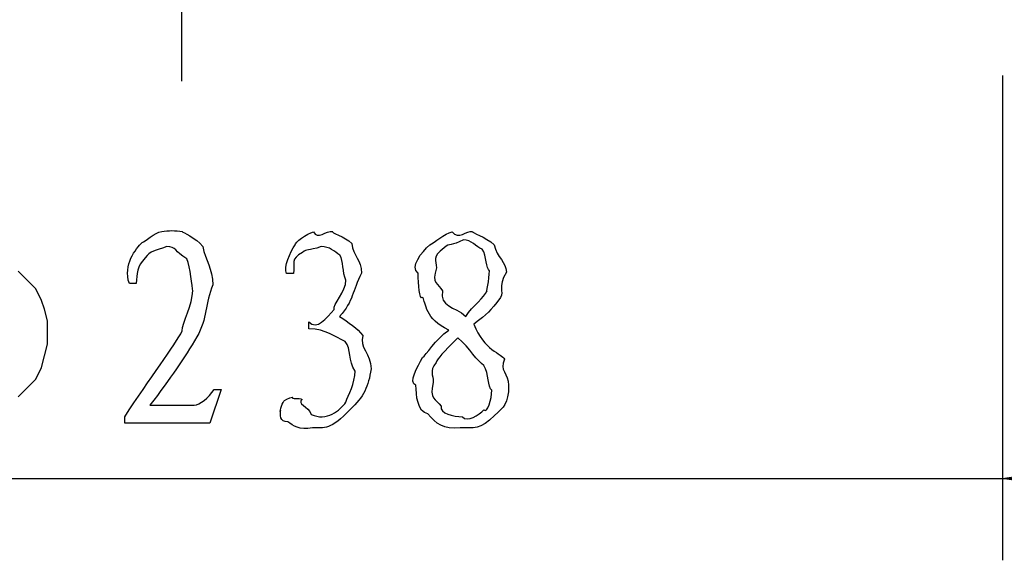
# Model space of a CAD drawing. Header units: millimetres. Extents: x 3 to 297, y 2 to 209.
# Tile 6 of 92: x 78 to 90, y 37 to 43. Entities that reach past the tile are written whole.
import ezdxf

# ---------------------------------------------------------------- set-up
doc = ezdxf.new("R2010")
doc.units = ezdxf.units.MM
doc.layers.get('0').update_dxf_attribs({"linetype": 'CONTINUOUS'})

msp = doc.modelspace()

# ---------------------------------------------------------------- linework, layer by layer
at = {"color": 5}
for p, q in [((80.1165, 42.4794), (80.1165, 189.983)), ((90.0285, 42.5457), (90.0285, 36.6889)), ((78.2465, 40.0763), (78.1403, 40.1807)), ((78.3527, 39.9701), (78.2465, 40.0763)), ((81.4641, 40.1546), (81.3816, 40.1546)), ((78.4229, 39.8279), (78.3527, 39.9701)), ((79.5651, 40.0332), (79.4826, 40.0332)), ((78.4571, 39.7235), (78.4229, 39.8279)), ((78.4931, 39.5813), (78.4571, 39.7235)), ((83.5448, 39.6363), (83.5448, 39.6363)), ((78.4931, 39.4409), (78.4931, 39.5813)), ((81.6515, 39.4878), (81.6515, 39.5704)), ((83.6443, 39.5429), (83.6443, 39.5429)), ((78.4931, 39.2987), (78.4931, 39.4409)), ((83.4513, 39.3774), (83.4513, 39.3774)), ((78.4571, 39.1583), (78.4931, 39.2987)), ((78.4229, 39.0179), (78.4571, 39.1583)), ((78.3527, 38.8758), (78.4229, 39.0179)), ((78.1403, 38.6651), (78.2465, 38.7696)), ((78.2465, 38.7696), (78.3527, 38.8758)), ((80.5903, 38.7544), (80.4527, 38.3466)), ((80.5078, 38.7544), (80.5903, 38.7544)), ((79.7306, 38.5618), (80.2651, 38.5618)), ((79.7306, 38.5618), (79.7306, 38.5618)), ((79.4272, 38.3466), (79.4272, 38.4238)), ((80.4527, 38.3466), (79.4272, 38.3466)), ((90.0285, 37.677), (93.0271, 38.136)), ((90.0285, 37.677), (93.0271, 38.136)), ((70.1668, 37.677), (90.0285, 37.677)), ((93.0271, 37.2181), (90.0285, 37.677)), ((90.0285, 37.677), (96.0258, 37.677))]:
    msp.add_line(p, q, dxfattribs=at)
for points in [[(79.8738, 40.6619), (79.9539, 40.6756), (80.0407, 40.6756), (80.1218, 40.6619)], [(81.7065, 40.6562), (81.7534, 40.5585), (81.8638, 40.6756), (81.9383, 40.6619)], [(83.3797, 40.6562), (83.4623, 40.5585), (83.5533, 40.6756), (83.6277, 40.6619)], [(79.6368, 40.5296), (79.6671, 40.5324), (79.7885, 40.6506), (79.8738, 40.6619)], [(80.1218, 40.6619), (80.119, 40.6506), (80.2887, 40.5903), (80.3698, 40.4798)], [(81.486, 40.5021), (81.4751, 40.5253), (81.6254, 40.6411), (81.7065, 40.6562)], [(81.9383, 40.6619), (81.9009, 40.6506), (82.0882, 40.6026), (82.1697, 40.5183)], [(83.1095, 40.5021), (83.1645, 40.5253), (83.2915, 40.6411), (83.3797, 40.6562)], [(83.5173, 40.5624), (83.3699, 40.477), (83.348, 40.5296), (83.2859, 40.4633)], [(83.7434, 40.4467), (83.6718, 40.477), (83.6083, 40.5624), (83.5173, 40.5624)], [(83.6277, 40.6619), (83.6083, 40.6506), (83.7875, 40.597), (83.8867, 40.5021)], [(79.4826, 40.0332), (79.4025, 40.2608), (79.5623, 40.4523), (79.6368, 40.5296)], [(79.9345, 40.4798), (79.7927, 40.422), (79.7306, 40.4329), (79.6756, 40.3419)], [(80.1769, 40.331), (80.0283, 40.422), (80.0516, 40.4798), (79.9345, 40.4798)], [(80.3698, 40.4798), (80.3988, 40.3119), (80.4912, 40.2153), (80.4912, 40.017)], [(81.3816, 40.1546), (81.3456, 40.2318), (81.4229, 40.4139), (81.486, 40.5021)], [(81.8003, 40.4798), (81.6363, 40.422), (81.6254, 40.4551), (81.5742, 40.4082)], [(82.0265, 40.3751), (81.9559, 40.422), (81.9023, 40.4798), (81.8003, 40.4798)], [(82.1697, 40.5183), (82.1806, 40.367), (82.2882, 40.3172), (82.2854, 40.1602)], [(82.9716, 40.1602), (82.8629, 40.2318), (83.0171, 40.4139), (83.1095, 40.5021)], [(83.2859, 40.4633), (83.1275, 40.349), (83.1921, 40.32), (83.1921, 40.2209)], [(83.8316, 40.1877), (83.789, 40.2057), (83.8013, 40.3698), (83.7434, 40.4467)], [(83.8867, 40.5021), (83.9251, 40.3419), (84.0355, 40.2953), (84.0355, 40.1712)], [(79.6756, 40.3419), (79.5651, 40.2428), (79.5831, 40.1507), (79.5651, 40.0332)], [(80.2488, 39.945), (80.2375, 39.9891), (80.2238, 40.2318), (80.1769, 40.331)], [(81.5742, 40.4082), (81.4201, 40.331), (81.4888, 40.2788), (81.4641, 40.1546)], [(82.0981, 40.072), (82.0512, 40.1683), (82.073, 40.3091), (82.0265, 40.3751)], [(83.1921, 40.2209), (83.1275, 40.0332), (83.2157, 40.0293), (83.2637, 39.945)], [(82.2854, 40.1602), (82.1725, 39.9341), (82.193, 39.8268), (82.0208, 39.6363)], [(83.027, 39.8625), (82.98, 39.835), (82.9716, 40.0195), (82.9716, 40.1602)], [(83.7985, 39.9397), (83.789, 39.8971), (83.8316, 40.0914), (83.8316, 40.1877)], [(84.0355, 40.1712), (83.9251, 39.9782), (84.0109, 39.9464), (83.9639, 39.8625)], [(80.4912, 40.017), (80.3988, 39.7979), (80.4263, 39.6088), (80.2982, 39.3883)], [(81.9549, 39.7192), (81.934, 39.7799), (82.0981, 39.9355), (82.0981, 40.072)], [(80.1218, 39.46), (80.119, 39.5552), (80.2488, 39.7866), (80.2488, 39.945)], [(83.3409, 39.4712), (83.0545, 39.5993), (83.0626, 39.8032), (83.027, 39.8625)], [(83.2637, 39.945), (83.2266, 39.7496), (83.4087, 39.7605), (83.5448, 39.6363)], [(83.5448, 39.6363), (83.6277, 39.7605), (83.7766, 39.8734), (83.7985, 39.9397)], [(83.9639, 39.8625), (83.8331, 39.6917), (83.8122, 39.6709), (83.6443, 39.5429)], [(81.6515, 39.5704), (81.7467, 39.4628), (81.8624, 39.6201), (81.9549, 39.7192)], [(82.0208, 39.6363), (82.1256, 39.5623), (82.2385, 39.4959), (82.302, 39.4049)], [(82.0872, 39.3333), (81.963, 39.3968), (81.861, 39.4765), (81.6515, 39.4878)], [(83.6443, 39.5429), (83.7629, 39.2285), (83.9833, 39.1844), (84.0133, 39.1185)], [(79.4272, 38.4238), (79.7197, 38.8758), (80.0407, 39.2977), (80.1218, 39.46)], [(80.2982, 39.3883), (80.1455, 39.1252), (79.9842, 38.8952), (79.7306, 38.5618)], [(82.302, 39.4049), (82.2537, 39.2645), (82.4011, 39.1816), (82.4011, 39.0028)], [(83.0213, 39.1403), (83.0654, 39.1654), (83.1783, 39.3569), (83.3409, 39.4712)], [(83.4513, 39.3774), (83.2637, 39.1915), (83.2086, 39.135), (83.1868, 39.0797)], [(83.7653, 39.0412), (83.6828, 39.0924), (83.5974, 39.2522), (83.4513, 39.3774)], [(82.2082, 38.9749), (82.1256, 39.0991), (82.1669, 39.2451), (82.0872, 39.3333)], [(82.9441, 38.8041), (82.8449, 38.8345), (82.9691, 39.0331), (83.0213, 39.1403)], [(82.4011, 39.0028), (82.3708, 38.7904), (82.3158, 38.6623), (82.1475, 38.512)], [(83.1868, 39.0797), (83.1014, 38.964), (83.1536, 38.9435), (83.1536, 38.8373)], [(83.8592, 38.7435), (83.8069, 38.7795), (83.8274, 38.9449), (83.7653, 39.0412)], [(84.0133, 39.1185), (83.9431, 38.9819), (84.0631, 38.9502), (84.0631, 38.8041)], [(82.0981, 38.6002), (82.1256, 38.6842), (82.2082, 38.8278), (82.2082, 38.9749)], [(83.0873, 38.457), (82.962, 38.4817), (82.9441, 38.6856), (82.9441, 38.8041)], [(83.1536, 38.8373), (83.1014, 38.6362), (83.1839, 38.6387), (83.2474, 38.5505)], [(84.0631, 38.8041), (84.0602, 38.5741), (84.0052, 38.5396), (83.8923, 38.4404)], [(80.2651, 38.5618), (80.337, 38.5741), (80.4333, 38.6443), (80.5078, 38.7544)], [(81.3484, 38.6112), (81.3456, 38.6182), (81.4116, 38.6567), (81.4532, 38.6609)], [(81.4532, 38.6609), (81.431, 38.6292), (81.5358, 38.6581), (81.5689, 38.6334)], [(83.7653, 38.5064), (83.8069, 38.457), (83.8592, 38.6401), (83.8592, 38.7435)], [(81.3096, 38.5011), (81.2906, 38.4457), (81.3223, 38.5851), (81.3484, 38.6112)], [(81.5689, 38.6334), (81.4998, 38.5808), (81.6419, 38.5505), (81.679, 38.4514)], [(81.679, 38.4514), (81.8638, 38.3646), (82.0279, 38.5011), (82.0981, 38.6002)], [(83.2474, 38.5505), (83.2266, 38.4637), (83.396, 38.4238), (83.5064, 38.4238)], [(81.3978, 38.3632), (81.2906, 38.3536), (81.3096, 38.457), (81.3096, 38.5011)], [(82.1475, 38.512), (81.9189, 38.2584), (81.8307, 38.2916), (81.6956, 38.2916)], [(83.4789, 38.2916), (83.275, 38.2584), (83.1868, 38.3466), (83.0873, 38.457)], [(83.8923, 38.4404), (83.7188, 38.2584), (83.6443, 38.2916), (83.4789, 38.2916)], [(83.5064, 38.4238), (83.5642, 38.3466), (83.7022, 38.4514), (83.7653, 38.5064)], [(81.6956, 38.2916), (81.5301, 38.2584), (81.4599, 38.3148), (81.3978, 38.3632)]]:
    msp.add_open_spline(points, degree=3, dxfattribs=at)

doc.saveas('drawing.dxf')
